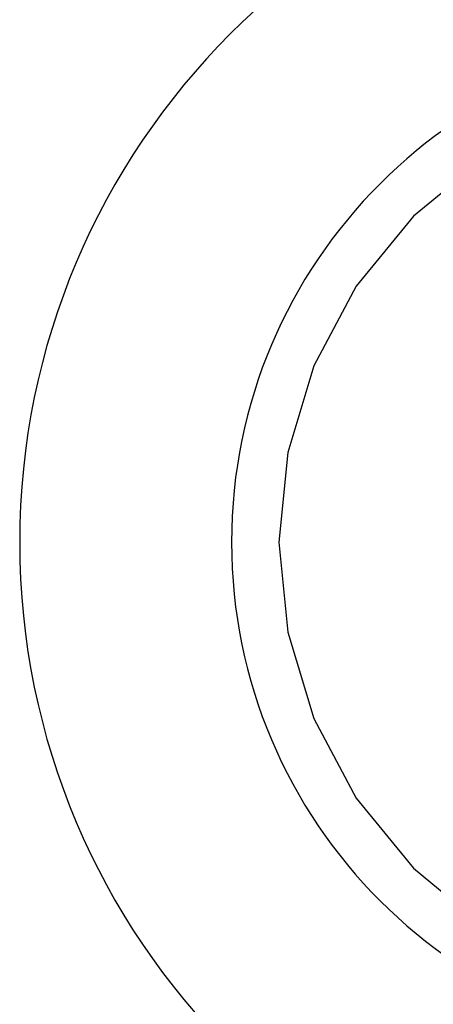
# Model space of a CAD drawing. Extents: x 131 to 418, y 147 to 294.
# Tile 24 of 37: x 261.71 to 263.4, y 242.7 to 246.73. Entities that reach past the tile are written whole.
import ezdxf

# ---------------------------------------------------------------- set-up
doc = ezdxf.new("R2010")
doc.units = 0
doc.header["$LTSCALE"] = 30.734
doc.header["$MEASUREMENT"] = 0
doc.layers.add('00_COMPONENTS', color=7, linetype='CONTINUOUS')

msp = doc.modelspace()

# ---------------------------------------------------------------- linework, layer by layer
at = {"layer": '00_COMPONENTS'}
for p, q in [((263.6067, 246.1607), (263.322, 245.9257)), ((263.322, 245.9257), (263.0884, 245.6398)), ((263.0884, 245.6398), (262.9149, 245.314)), ((262.9149, 245.314), (262.8081, 244.9606)), ((262.8081, 244.9606), (262.772, 244.5932)), ((262.772, 244.5932), (262.8081, 244.2258)), ((262.8081, 244.2258), (262.9149, 243.8724)), ((262.9149, 243.8724), (263.0884, 243.5466)), ((263.0884, 243.5466), (263.322, 243.2607)), ((263.322, 243.2607), (263.6067, 243.0257))]:
    msp.add_line(p, q, dxfattribs=at)
for radius in [2.9392, 2.0732]:
    msp.add_arc((264.6517, 244.5932), radius, 90, 270, dxfattribs=at)

doc.saveas('drawing.dxf')
